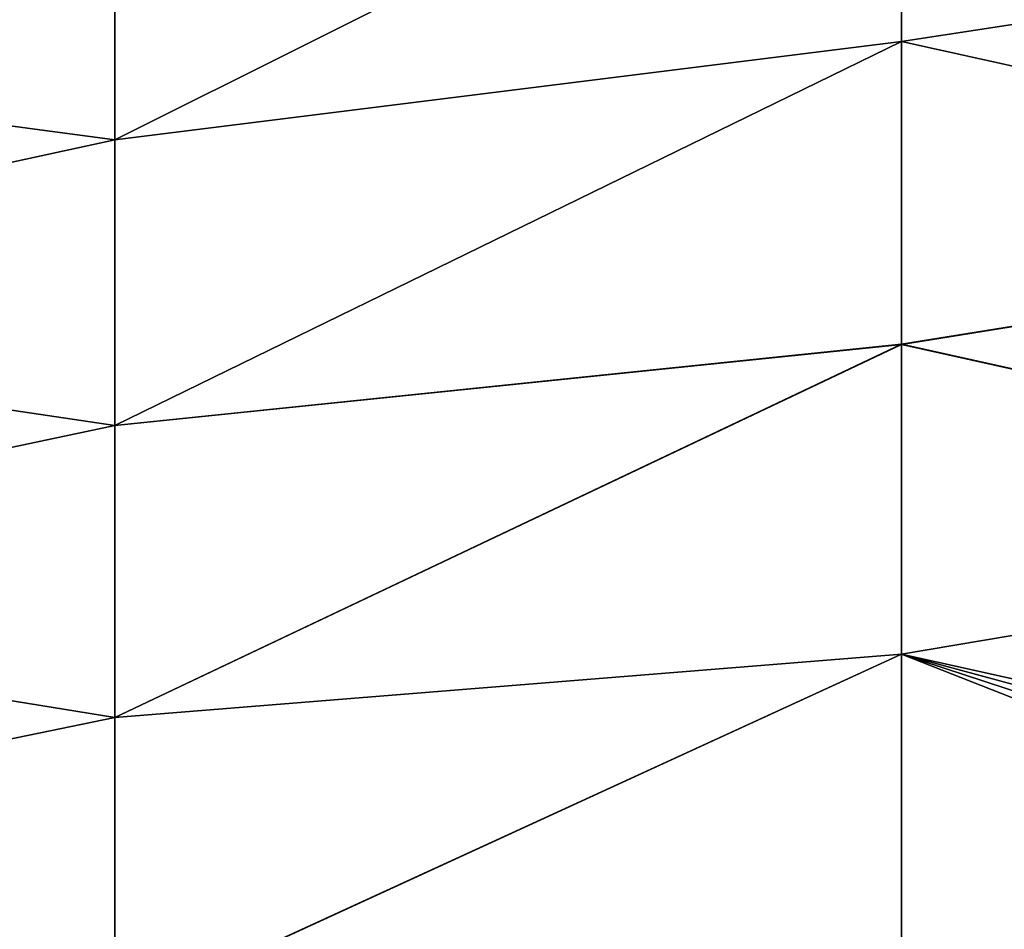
# Model space of a CAD drawing. Header units: metres. Extents: x -61 to 49, y -32 to 32.
# Tile 210 of 256: x 7.86 to 11.19, y 5.42 to 8.49. Entities that reach past the tile are written whole.
import ezdxf

# ---------------------------------------------------------------- set-up
doc = ezdxf.new("R2010")
doc.units = ezdxf.units.M
doc.layers.add('solid_K_27_40_10_000Y34', color=7, linetype='CONTINUOUS')

msp = doc.modelspace()

# ---------------------------------------------------------------- linework, layer by layer
at = {"layer": 'solid_K_27_40_10_000Y34'}
for points in [[(10.838671, 9.41507, 17.424019), (8.176753, 9.0263, 16.68881), (8.176753, 8.085363, 17.164421)], [(10.838671, 8.418, 17.926998), (10.838671, 9.41507, 17.424019), (8.176753, 8.085363, 17.164421)], [(10.838671, 9.414981, -17.424067), (8.176753, 8.085618, -17.164303), (8.176753, 9.026582, -16.688658)], [(10.838671, 9.414981, -17.424067), (10.838671, 8.417927, -17.927032), (8.176753, 8.085618, -17.164303)], [(13.518478, 8.829777, 18.586334), (10.838671, 9.41507, 17.424019), (10.838671, 8.418, 17.926998)], [(13.518478, 8.829757, -18.586344), (10.838671, 8.417927, -17.927032), (10.838671, 9.414981, -17.424067)], [(5.534052, 8.43856, -15.992849), (5.534052, 9.33781, -15.485019), (8.176753, 9.026582, -16.688658)], [(5.534052, 9.33781, 15.485019), (5.534052, 8.43856, 15.992849), (8.176753, 9.0263, 16.68881)], [(5.534052, 8.43856, -15.992849), (8.176753, 9.026582, -16.688658), (8.176753, 8.085618, -17.164303)], [(5.534052, 8.43856, 15.992849), (8.176753, 8.085363, 17.164421), (8.176753, 9.0263, 16.68881)], [(13.518478, 7.825194, 19.031109), (13.518478, 8.829777, 18.586334), (10.838671, 8.418, 17.926998)], [(13.518478, 8.829757, -18.586344), (13.518478, 7.82518, -19.031115), (10.838671, 8.417927, -17.927032)], [(5.534052, 7.511785, -16.448513), (5.534052, 8.43856, -15.992849), (8.176753, 8.085618, -17.164303)], [(5.534052, 8.43856, 15.992849), (5.534052, 7.511785, 16.448513), (8.176753, 8.085363, 17.164421)], [(10.838671, 8.418, 17.926998), (8.176753, 8.085363, 17.164421), (8.176753, 7.11946, 17.587034)], [(10.838671, 7.394165, 18.372978), (10.838671, 8.418, 17.926998), (8.176753, 7.11946, 17.587034)], [(10.838671, 8.417927, -17.927032), (8.176753, 7.119685, -17.586943), (8.176753, 8.085618, -17.164303)], [(10.838671, 8.417927, -17.927032), (10.838671, 7.394108, -18.373001), (8.176753, 7.119685, -17.586943)], [(13.518478, 7.825194, 19.031109), (10.838671, 8.418, 17.926998), (10.838671, 7.394165, 18.372978)], [(13.518478, 7.82518, -19.031115), (10.838671, 7.394108, -18.373001), (10.838671, 8.417927, -17.927032)], [(5.534052, 7.511785, -16.448513), (8.176753, 8.085618, -17.164303), (8.176753, 7.119685, -17.586943)], [(5.534052, 7.511785, 16.448513), (8.176753, 7.11946, 17.587034), (8.176753, 8.085363, 17.164421)], [(13.518478, 6.798305, 19.421633), (13.518478, 7.825194, 19.031109), (10.838671, 7.394165, 18.372978)], [(13.518478, 7.82518, -19.031115), (13.518478, 6.798297, -19.421635), (10.838671, 7.394108, -18.373001)], [(5.534052, 6.560507, -16.850527), (5.534052, 7.511785, -16.448513), (8.176753, 7.119685, -17.586943)], [(5.534052, 7.511785, 16.448513), (5.534052, 6.560507, 16.850527), (8.176753, 7.11946, 17.587034)], [(10.838671, 7.394165, 18.372978), (8.176753, 7.11946, 17.587034), (8.176753, 6.131574, 17.955341)], [(10.838671, 6.346819, 18.76054), (10.838671, 7.394165, 18.372978), (8.176753, 6.131574, 17.955341)], [(10.838671, 7.394108, -18.373001), (8.176753, 6.131766, -17.955275), (8.176753, 7.119685, -17.586943)], [(10.838671, 7.394108, -18.373001), (10.838671, 6.34678, -18.760553), (8.176753, 6.131766, -17.955275)], [(13.518478, 6.798305, 19.421633), (10.838671, 7.394165, 18.372978), (10.838671, 6.346819, 18.76054)], [(13.518478, 6.798297, -19.421635), (10.838671, 6.34678, -18.760553), (10.838671, 7.394108, -18.373001)], [(5.534052, 6.560507, -16.850527), (8.176753, 7.119685, -17.586943), (8.176753, 6.131766, -17.955275)], [(5.534052, 6.560507, 16.850527), (8.176753, 6.131574, 17.955341), (8.176753, 7.11946, 17.587034)], [(13.514456, 5.751908, 19.755672), (13.518478, 6.798305, 19.421633), (10.838671, 6.346819, 18.76054)], [(13.518478, 6.798297, -19.421635), (13.514456, 5.751909, -19.755672), (10.838671, 6.34678, -18.760553)], [(5.534052, 5.587831, -17.197577), (5.534052, 6.560507, -16.850527), (8.176753, 6.131766, -17.955275)], [(5.534052, 6.560507, 16.850527), (5.534052, 5.587831, 17.197577), (8.176753, 6.131574, 17.955341)], [(10.838671, 6.346819, 18.76054), (8.176753, 6.131574, 17.955341), (8.176753, 5.124755, 18.268206)], [(10.838671, 5.279294, 19.088453), (10.838671, 6.346819, 18.76054), (8.176753, 5.124755, 18.268206)], [(10.838671, 6.34678, -18.760553), (8.176753, 5.124913, -18.268162), (8.176753, 6.131766, -17.955275)], [(10.838671, 6.34678, -18.760553), (10.838671, 5.279273, -19.088459), (8.176753, 5.124913, -18.268162)], [(13.514456, 5.751908, 19.755672), (10.838671, 6.346819, 18.76054), (10.838671, 5.279294, 19.088453)], [(13.00006, 5.496589, -19.679585), (10.838671, 5.279273, -19.088459), (10.838671, 6.34678, -18.760553)], [(13.168719, 5.582144, -19.704563), (13.00006, 5.496589, -19.679585), (10.838671, 6.34678, -18.760553)], [(13.341832, 5.667943, -19.730206), (13.168719, 5.582144, -19.704563), (10.838671, 6.34678, -18.760553)], [(13.514456, 5.751909, -19.755672), (13.341832, 5.667943, -19.730206), (10.838671, 6.34678, -18.760553)], [(5.534052, 5.587831, -17.197577), (8.176753, 6.131766, -17.955275), (8.176753, 5.124913, -18.268162)], [(5.534052, 5.587831, 17.197577), (8.176753, 5.124755, 18.268206), (8.176753, 6.131574, 17.955341)], [(13.341865, 5.667959, 19.730209), (13.514456, 5.751908, 19.755672), (10.838671, 5.279294, 19.088453)], [(13.168754, 5.582161, 19.704569), (13.341865, 5.667959, 19.730209), (10.838671, 5.279294, 19.088453)], [(5.534052, 4.596929, -17.488531), (5.534052, 5.587831, -17.197577), (8.176753, 5.124913, -18.268162)], [(5.534052, 5.587831, 17.197577), (5.534052, 4.596929, 17.488531), (8.176753, 5.124755, 18.268206)], [(13.000097, 5.496607, 19.67959), (13.168754, 5.582161, 19.704569), (10.838671, 5.279294, 19.088453)], [(12.835753, 5.411328, 19.655241), (13.000097, 5.496607, 19.67959), (10.838671, 5.279294, 19.088453)], [(13.00006, 5.496589, -19.679585), (12.835714, 5.411308, -19.655235), (10.838671, 5.279273, -19.088459)]]:
    msp.add_3dface(points, dxfattribs=at)

doc.saveas('drawing.dxf')
